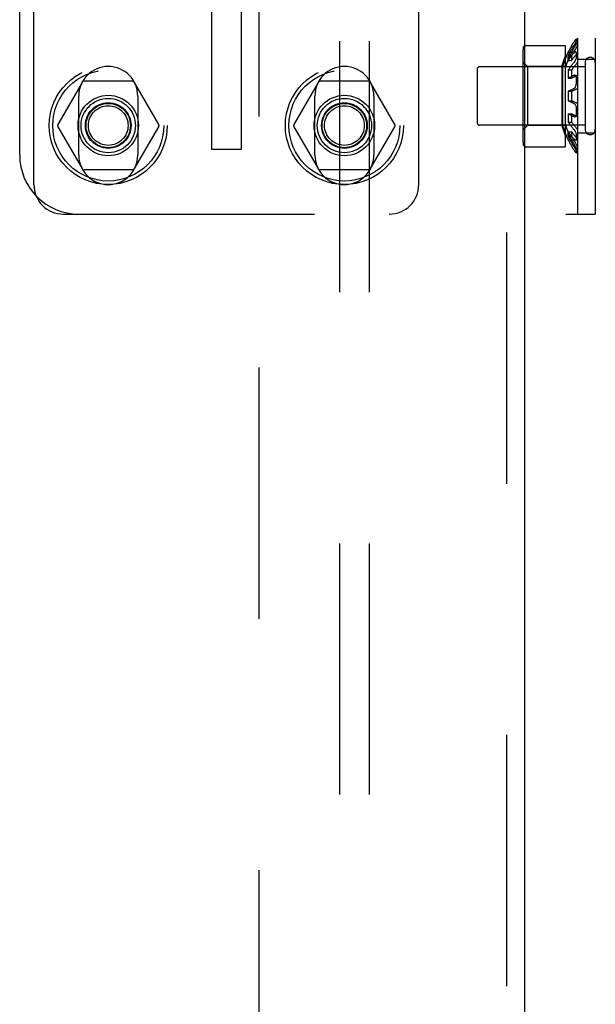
# Model space of a CAD drawing. Header units: inches. Extents: x 0 to 193, y 0 to 125.
# Tile 35 of 99: x 88.71 to 91.15, y 57.13 to 61.3. Entities that reach past the tile are written whole.
import ezdxf

# ---------------------------------------------------------------- set-up
doc = ezdxf.new("R2010")
doc.units = ezdxf.units.IN
doc.header["$LTSCALE"] = 10.63801
doc.header["$MEASUREMENT"] = 0
doc.linetypes.add('HIDDEN', pattern=[0.2, 0.1, -0.1])
for name, color, linetype in [('DEFAULT_2', 8, 'HIDDEN'), ('EXD_ENCLOSURE_DOOR_ASSEMBLY', 7, 'CONTINUOUS'), ('EXD_ENCLOSURE_SUBPANEL', 7, 'CONTINUOUS')]:
    doc.layers.add(name, color=color, linetype=linetype)

msp = doc.modelspace()

# ---------------------------------------------------------------- linework, layer by layer
at = {"layer": 'DEFAULT_2', "color": 8, "linetype": 'HIDDEN'}
for p, q in [((89.7218, 78.9778), (89.7218, 46.9818)), ((89.5218, 66.0038), (89.5218, 60.7538)), ((89.6468, 66.0038), (89.6468, 60.7538)), ((91.0718, 65.4798), (91.0718, 60.4798)), ((91.1468, 65.4798), (91.1468, 60.4798)), ((88.7093, 60.7298), (88.7093, 65.2298)), ((88.7693, 60.6048), (88.7693, 61.4536)), ((90.3993, 60.6048), (90.3993, 61.4536)), ((91.0718, 61.2164), (91.0659, 61.2203)), ((91.0661, 61.2198), (91.0661, 61.2147)), ((90.8517, 61.1943), (91.0199, 61.1943)), ((91.0199, 61.1943), (91.0199, 60.7653)), ((91.0454, 61.1757), (91.0434, 61.1722)), ((91.0454, 61.1757), (91.0474, 61.1792)), ((91.0494, 61.1827), (91.0474, 61.1792)), ((91.0494, 61.1827), (91.0515, 61.1861)), ((91.0558, 61.208), (91.0537, 61.2046)), ((90.8399, 61.1627), (90.8399, 60.7969)), ((91.0051, 61.1048), (91.0199, 61.1466)), ((91.0316, 61.1658), (91.0466, 61.1658)), ((91.0321, 61.1509), (91.0466, 61.1509)), ((91.0515, 61.1569), (91.0537, 61.1594)), ((91.0558, 61.1619), (91.0537, 61.1594)), ((91.0718, 61.1623), (91.0639, 61.1662)), ((91.0645, 61.1658), (91.0639, 61.1662)), ((91.0666, 61.1567), (91.0644, 61.1542)), ((91.0661, 61.1605), (91.0661, 61.1467)), ((91.0718, 61.1361), (91.1468, 61.1361)), ((90.6468, 61.0938), (90.6468, 60.8658)), ((91.1038, 61.1038), (90.6568, 61.1038)), ((90.8599, 61.1048), (90.8399, 61.1248)), ((91.0051, 61.1048), (90.8599, 61.1048)), ((90.8599, 61.1048), (90.8599, 60.8548)), ((91.0051, 61.1048), (91.0051, 60.8548)), ((91.0199, 61.1048), (91.0082, 61.1048)), ((91.0082, 61.1048), (91.0082, 60.8548)), ((91.0321, 61.1309), (91.0466, 61.1309)), ((91.0321, 61.0901), (91.0466, 61.0901)), ((91.0395, 61.1005), (91.0414, 61.1031)), ((91.1038, 61.1218), (91.1038, 60.8378)), ((91.0339, 61.0565), (91.0321, 61.0555)), ((91.0321, 61.0555), (91.0466, 61.0555)), ((91.0699, 61.0655), (91.0592, 61.0675)), ((91.0666, 61.0651), (91.0644, 61.0642)), ((91.0661, 61.0529), (91.0661, 61.034)), ((88.9732, 61.0373), (88.8707, 60.8598)), ((89.1868, 61.0423), (88.9818, 61.0423)), ((89.2979, 60.8598), (89.1955, 61.0373)), ((89.9732, 61.0373), (89.8707, 60.8598)), ((90.1868, 61.0423), (89.9818, 61.0423)), ((90.2979, 60.8598), (90.1955, 61.0373)), ((88.9593, 60.7298), (88.9593, 60.9798)), ((89.2093, 60.9798), (89.2093, 60.7298)), ((89.9593, 60.7298), (89.9593, 60.9798)), ((90.2093, 60.9798), (90.2093, 60.7298)), ((91.0339, 61.0007), (91.0321, 60.9998)), ((91.0321, 60.9998), (91.0466, 60.9998)), ((91.0321, 60.9598), (91.0466, 60.9598)), ((91.0339, 60.9589), (91.0321, 60.9598)), ((91.0339, 60.9589), (91.0357, 60.9579)), ((91.0661, 60.9256), (91.0661, 60.9067)), ((91.0321, 60.9041), (91.0466, 60.9041)), ((91.0592, 60.8921), (91.0699, 60.8941)), ((91.071, 60.8944), (91.0718, 60.8948)), ((88.8707, 60.8498), (88.9732, 60.6723)), ((89.1955, 60.6723), (89.2979, 60.8498)), ((89.8707, 60.8498), (89.9732, 60.6723)), ((90.1955, 60.6723), (90.2979, 60.8498)), ((91.1038, 60.8558), (90.6568, 60.8558)), ((90.8599, 60.8548), (90.8399, 60.8348)), ((91.0051, 60.8548), (90.8599, 60.8548)), ((91.0051, 60.8548), (91.0199, 60.813)), ((91.0199, 60.8548), (91.0082, 60.8548)), ((91.0321, 60.8695), (91.0466, 60.8695)), ((91.0321, 60.8287), (91.0466, 60.8287)), ((91.0321, 60.8087), (91.0466, 60.8087)), ((91.0661, 60.8129), (91.0661, 60.7991)), ((91.0718, 60.8236), (91.1468, 60.8236)), ((90.8517, 60.7653), (91.0199, 60.7653)), ((91.0316, 60.7938), (91.0466, 60.7938)), ((91.0639, 60.7934), (91.0718, 60.7973)), ((89.6468, 60.7538), (89.5218, 60.7538)), ((91.0659, 60.7393), (91.0718, 60.7432)), ((91.0661, 60.7449), (91.0661, 60.7398)), ((89.1868, 60.6673), (88.9818, 60.6673)), ((90.1868, 60.6673), (89.9818, 60.6673)), ((88.8943, 60.4798), (91.1468, 60.4798))]:
    msp.add_line(p, q, dxfattribs=at)
for points in [[(91.0659, 61.2203), (91.0658, 61.2203), (91.0655, 61.2203), (91.0651, 61.22), (91.0645, 61.2196), (91.0638, 61.2189), (91.0631, 61.2181), (91.0622, 61.2171), (91.0613, 61.2159), (91.0603, 61.2145), (91.0592, 61.213), (91.0581, 61.2114), (91.057, 61.2098), (91.0558, 61.208)], [(91.0659, 61.2203), (91.066, 61.2201), (91.0661, 61.2198)], [(91.0474, 61.1942), (91.0454, 61.1908), (91.0434, 61.1872), (91.0414, 61.1837), (91.0395, 61.1802), (91.0376, 61.1766), (91.0357, 61.173), (91.0339, 61.1694), (91.0321, 61.1658)], [(91.0675, 61.1873), (91.0644, 61.1824), (91.0623, 61.179), (91.0602, 61.1756), (91.0582, 61.1721), (91.0561, 61.1686), (91.0542, 61.1651), (91.0522, 61.1616), (91.0503, 61.158), (91.0484, 61.1545), (91.0466, 61.1509)], [(91.0542, 61.1801), (91.0522, 61.1765), (91.0503, 61.173), (91.0484, 61.1694), (91.0466, 61.1658)], [(91.0474, 61.1942), (91.0494, 61.1977), (91.0515, 61.2012), (91.0537, 61.2046)], [(91.057, 61.1947), (91.0537, 61.1896), (91.0515, 61.1861)], [(91.0542, 61.1801), (91.0561, 61.1836), (91.0582, 61.1871)], [(91.0661, 61.2147), (91.066, 61.214), (91.0658, 61.213), (91.0655, 61.2119), (91.0651, 61.2106), (91.0645, 61.2091), (91.0638, 61.2075), (91.0631, 61.2059), (91.0622, 61.2041), (91.0613, 61.2023), (91.0603, 61.2004), (91.0592, 61.1985), (91.0581, 61.1966), (91.057, 61.1947)], [(91.0666, 61.2009), (91.0644, 61.1975), (91.0623, 61.194), (91.0602, 61.1906), (91.0582, 61.1871)], [(91.0718, 61.2085), (91.071, 61.2074), (91.0702, 61.2062), (91.0693, 61.2049), (91.0684, 61.2036), (91.0675, 61.2023), (91.0666, 61.2009)], [(91.0718, 61.1948), (91.071, 61.1933), (91.0702, 61.1918), (91.0693, 61.1902), (91.0684, 61.1887), (91.0675, 61.1873)], [(91.0321, 61.1509), (91.0319, 61.148), (91.0317, 61.1449), (91.0316, 61.1416), (91.0317, 61.1382), (91.0318, 61.1346), (91.0321, 61.1309)], [(91.0321, 61.1309), (91.0318, 61.1346), (91.0317, 61.1382), (91.0316, 61.1416), (91.0317, 61.1449), (91.0319, 61.148)], [(91.0395, 61.1652), (91.0376, 61.1616), (91.0357, 61.1581), (91.0339, 61.1545), (91.0321, 61.1509)], [(91.0414, 61.1441), (91.0395, 61.1414), (91.0376, 61.1388), (91.0357, 61.1362), (91.0339, 61.1335), (91.0321, 61.1309)], [(91.0395, 61.1652), (91.0414, 61.1687), (91.0434, 61.1722)], [(91.0414, 61.1441), (91.0434, 61.1467), (91.0454, 61.1492), (91.0474, 61.1518)], [(91.0466, 61.1509), (91.0463, 61.148), (91.0461, 61.1449), (91.0461, 61.1416), (91.0461, 61.1382), (91.0463, 61.1346), (91.0466, 61.1309)], [(91.0582, 61.1465), (91.0561, 61.144), (91.0542, 61.1414), (91.0522, 61.1388), (91.0503, 61.1362), (91.0484, 61.1335), (91.0466, 61.1309)], [(91.0515, 61.1569), (91.0494, 61.1544), (91.0474, 61.1518)], [(91.0639, 61.1662), (91.0638, 61.1662), (91.0631, 61.1665), (91.0622, 61.1664), (91.0613, 61.1662), (91.0603, 61.1658), (91.0592, 61.1651), (91.0581, 61.1642), (91.057, 61.1632), (91.0558, 61.1619)], [(91.0661, 61.1467), (91.066, 61.145), (91.0658, 61.1432), (91.0655, 61.1413), (91.0651, 61.1393), (91.0645, 61.1372), (91.0638, 61.1351), (91.0631, 61.1331), (91.0622, 61.1311), (91.0613, 61.1291), (91.0603, 61.1272), (91.0592, 61.1253), (91.0581, 61.1236), (91.057, 61.1221), (91.0558, 61.1208)], [(91.0582, 61.1465), (91.0602, 61.1491), (91.0623, 61.1516), (91.0644, 61.1542)], [(91.0645, 61.1658), (91.0651, 61.1651), (91.0655, 61.1643), (91.0658, 61.1632), (91.066, 61.1619), (91.0661, 61.1605)], [(91.0718, 61.1609), (91.071, 61.1605), (91.0702, 61.16), (91.0693, 61.1593), (91.0684, 61.1586), (91.0675, 61.1577), (91.0666, 61.1567)], [(91.0321, 61.0901), (91.0318, 61.0815), (91.0316, 61.0728), (91.0318, 61.0641), (91.0321, 61.0555)], [(91.0395, 61.1005), (91.0376, 61.098), (91.0357, 61.0954), (91.0339, 61.0927), (91.0321, 61.0901)], [(91.0454, 61.1082), (91.0434, 61.1057), (91.0414, 61.1031)], [(91.0454, 61.1082), (91.0474, 61.1108), (91.0494, 61.1133)], [(91.0466, 61.0901), (91.0462, 61.0815), (91.0461, 61.0728), (91.0462, 61.0641), (91.0466, 61.0555)], [(91.0561, 61.103), (91.0542, 61.1005), (91.0522, 61.0979), (91.0503, 61.0953), (91.0484, 61.0927), (91.0466, 61.0901)], [(91.0558, 61.1208), (91.0537, 61.1183), (91.0515, 61.1158), (91.0494, 61.1133)], [(91.0561, 61.103), (91.0582, 61.1056), (91.0602, 61.1081)], [(91.0666, 61.1156), (91.0644, 61.1131), (91.0623, 61.1106), (91.0602, 61.1081)], [(91.0718, 61.1235), (91.071, 61.122), (91.0702, 61.1205), (91.0693, 61.1191), (91.0684, 61.1178), (91.0675, 61.1167), (91.0666, 61.1156)], [(91.0339, 61.0565), (91.0357, 61.0575), (91.0376, 61.0584), (91.0395, 61.0594), (91.0414, 61.0604), (91.0434, 61.0614), (91.0454, 61.0623), (91.0474, 61.0633), (91.0494, 61.0642), (91.0515, 61.0652)], [(91.0466, 61.0555), (91.0484, 61.0565), (91.0503, 61.0574), (91.0522, 61.0584), (91.0542, 61.0594), (91.0561, 61.0604), (91.0582, 61.0613), (91.0602, 61.0623), (91.0623, 61.0632), (91.0644, 61.0642)], [(91.0558, 61.0671), (91.0537, 61.0661), (91.0515, 61.0652)], [(91.0592, 61.0675), (91.0581, 61.0676), (91.057, 61.0674), (91.0558, 61.0671)], [(91.0622, 61.0658), (91.0613, 61.0666), (91.0603, 61.0672), (91.0592, 61.0675)], [(91.0622, 61.0658), (91.0631, 61.0648), (91.0638, 61.0636), (91.0645, 61.0622), (91.0651, 61.0606), (91.0655, 61.0588), (91.0658, 61.0569), (91.066, 61.0549), (91.0661, 61.0529)], [(91.0699, 61.0655), (91.0693, 61.0656), (91.0684, 61.0656), (91.0675, 61.0654), (91.0666, 61.0651)], [(91.0718, 61.0648), (91.071, 61.0652), (91.0702, 61.0655), (91.0699, 61.0655)], [(91.0339, 61.0007), (91.0357, 61.0017), (91.0376, 61.0026), (91.0395, 61.0035), (91.0414, 61.0045), (91.0434, 61.0054), (91.0454, 61.0063), (91.0474, 61.0072), (91.0494, 61.0081), (91.0515, 61.009)], [(91.0466, 60.9998), (91.0484, 61.0007), (91.0503, 61.0017), (91.0522, 61.0026), (91.0542, 61.0035), (91.0561, 61.0044), (91.0582, 61.0054), (91.0602, 61.0063), (91.0623, 61.0072)], [(91.0558, 61.0108), (91.0537, 61.0099), (91.0515, 61.009)], [(91.0631, 61.0192), (91.0622, 61.0175), (91.0613, 61.0159), (91.0603, 61.0144), (91.0592, 61.0132), (91.0581, 61.0122), (91.057, 61.0114), (91.0558, 61.0108)], [(91.0666, 61.009), (91.0644, 61.0081), (91.0623, 61.0072)], [(91.0631, 61.0192), (91.0638, 61.0211), (91.0645, 61.0231), (91.0651, 61.0252), (91.0655, 61.0274), (91.0658, 61.0296)], [(91.0661, 61.034), (91.066, 61.0318), (91.0658, 61.0296)], [(91.0666, 61.009), (91.0675, 61.0094), (91.0684, 61.01), (91.0693, 61.0107), (91.0702, 61.0116), (91.071, 61.0126), (91.0718, 61.0137)], [(91.0558, 60.9488), (91.0537, 60.9497), (91.0515, 60.9506), (91.0494, 60.9515), (91.0474, 60.9524), (91.0454, 60.9533), (91.0434, 60.9542), (91.0414, 60.9551), (91.0395, 60.9561), (91.0376, 60.957), (91.0357, 60.9579)], [(91.0666, 60.9506), (91.0644, 60.9515), (91.0623, 60.9524), (91.0602, 60.9533), (91.0582, 60.9543), (91.0561, 60.9552), (91.0542, 60.9561), (91.0522, 60.957), (91.0503, 60.9579), (91.0484, 60.9589), (91.0466, 60.9598)], [(91.0558, 60.9488), (91.057, 60.9482), (91.0581, 60.9474), (91.0592, 60.9464), (91.0603, 60.9452), (91.0613, 60.9437), (91.0622, 60.9421), (91.0631, 60.9404), (91.0638, 60.9385), (91.0645, 60.9365), (91.0651, 60.9344), (91.0655, 60.9322), (91.0658, 60.93), (91.066, 60.9278), (91.0661, 60.9256)], [(91.0702, 60.948), (91.0693, 60.9489), (91.0684, 60.9496), (91.0675, 60.9502), (91.0666, 60.9506)], [(91.0702, 60.948), (91.071, 60.947), (91.0718, 60.9459)], [(91.0321, 60.9041), (91.0318, 60.8955), (91.0316, 60.8868), (91.0318, 60.8781), (91.0321, 60.8695)], [(91.0558, 60.8926), (91.0537, 60.8935), (91.0515, 60.8944), (91.0494, 60.8954), (91.0474, 60.8963), (91.0454, 60.8973), (91.0434, 60.8982), (91.0414, 60.8992), (91.0395, 60.9002), (91.0376, 60.9012), (91.0357, 60.9021), (91.0339, 60.9031), (91.0321, 60.9041)], [(91.0466, 60.9041), (91.0462, 60.8955), (91.0461, 60.8868), (91.0462, 60.8781), (91.0466, 60.8695)], [(91.0666, 60.8945), (91.0644, 60.8954), (91.0623, 60.8964), (91.0602, 60.8973), (91.0582, 60.8983), (91.0561, 60.8992), (91.0542, 60.9002), (91.0522, 60.9012), (91.0503, 60.9022), (91.0484, 60.9031), (91.0466, 60.9041)], [(91.0592, 60.8921), (91.0581, 60.892), (91.057, 60.8922), (91.0558, 60.8926)], [(91.0661, 60.9067), (91.066, 60.9047), (91.0658, 60.9027), (91.0655, 60.9008), (91.0651, 60.899), (91.0645, 60.8974), (91.0638, 60.896), (91.0631, 60.8948), (91.0622, 60.8938), (91.0613, 60.893), (91.0603, 60.8924), (91.0592, 60.8921)], [(91.0699, 60.8941), (91.0693, 60.894), (91.0684, 60.894), (91.0675, 60.8942), (91.0666, 60.8945)], [(91.071, 60.8944), (91.0702, 60.8941), (91.0699, 60.8941)], [(91.0321, 60.8695), (91.0339, 60.8669), (91.0357, 60.8642), (91.0376, 60.8616), (91.0395, 60.8591), (91.0414, 60.8565), (91.0434, 60.8539), (91.0454, 60.8514), (91.0474, 60.8488), (91.0494, 60.8463), (91.0515, 60.8438), (91.0537, 60.8413), (91.0558, 60.8388)], [(91.0466, 60.8695), (91.0484, 60.8669), (91.0503, 60.8643), (91.0522, 60.8617), (91.0542, 60.8591), (91.0561, 60.8566), (91.0582, 60.854), (91.0602, 60.8515), (91.0623, 60.849), (91.0644, 60.8465), (91.0666, 60.844)], [(91.0666, 60.844), (91.0675, 60.8429), (91.0684, 60.8418), (91.0693, 60.8405), (91.0702, 60.8391), (91.071, 60.8376), (91.0718, 60.8361)], [(91.0319, 60.8117), (91.0317, 60.8147), (91.0316, 60.818), (91.0317, 60.8214), (91.0318, 60.825), (91.0321, 60.8287)], [(91.0321, 60.8287), (91.0318, 60.825), (91.0317, 60.8214), (91.0316, 60.818), (91.0317, 60.8147), (91.0319, 60.8117), (91.0321, 60.8087)], [(91.0321, 60.8287), (91.0339, 60.8261), (91.0357, 60.8234), (91.0376, 60.8208), (91.0395, 60.8182), (91.0414, 60.8155), (91.0434, 60.813), (91.0454, 60.8104), (91.0474, 60.8078), (91.0494, 60.8052), (91.0515, 60.8027), (91.0537, 60.8002), (91.0558, 60.7977)], [(91.0321, 60.8087), (91.0339, 60.8051), (91.0357, 60.8015), (91.0376, 60.798), (91.0395, 60.7944), (91.0414, 60.7909), (91.0434, 60.7874), (91.0454, 60.7839), (91.0474, 60.7804), (91.0494, 60.7769), (91.0515, 60.7735), (91.0537, 60.7701)], [(91.0466, 60.8287), (91.0463, 60.825), (91.0461, 60.8214), (91.0461, 60.818), (91.0461, 60.8147), (91.0463, 60.8116), (91.0466, 60.8087)], [(91.0466, 60.8287), (91.0484, 60.8261), (91.0503, 60.8234), (91.0522, 60.8208), (91.0542, 60.8182), (91.0561, 60.8156), (91.0582, 60.8131), (91.0602, 60.8105), (91.0623, 60.808), (91.0644, 60.8054), (91.0666, 60.8029)], [(91.0466, 60.8087), (91.0484, 60.8051), (91.0503, 60.8016), (91.0522, 60.798), (91.0542, 60.7945), (91.0561, 60.791), (91.0582, 60.7875), (91.0602, 60.784), (91.0623, 60.7806), (91.0644, 60.7772)], [(91.0558, 60.8388), (91.057, 60.8375), (91.0581, 60.836), (91.0592, 60.8343), (91.0603, 60.8324), (91.0613, 60.8305), (91.0622, 60.8285), (91.0631, 60.8265), (91.0638, 60.8245), (91.0645, 60.8224), (91.0651, 60.8203), (91.0655, 60.8183), (91.0658, 60.8164), (91.066, 60.8146), (91.0661, 60.8129)], [(91.0661, 60.7991), (91.066, 60.7977), (91.0658, 60.7964), (91.0655, 60.7953), (91.0651, 60.7945), (91.0645, 60.7938), (91.0639, 60.7934)], [(91.0718, 60.7987), (91.071, 60.7991), (91.0702, 60.7996), (91.0693, 60.8003), (91.0684, 60.8011), (91.0675, 60.8019), (91.0666, 60.8029)], [(91.0321, 60.7938), (91.0339, 60.7902), (91.0357, 60.7866), (91.0376, 60.783), (91.0395, 60.7794), (91.0414, 60.7759), (91.0434, 60.7724), (91.0454, 60.7689), (91.0474, 60.7654), (91.0494, 60.7619), (91.0515, 60.7584), (91.0537, 60.755), (91.0558, 60.7516)], [(91.0466, 60.7938), (91.0484, 60.7902), (91.0503, 60.7866), (91.0522, 60.7831), (91.0542, 60.7795), (91.0561, 60.776), (91.0582, 60.7725), (91.0602, 60.769), (91.0623, 60.7656), (91.0644, 60.7621), (91.0666, 60.7587)], [(91.0537, 60.7701), (91.057, 60.7649), (91.0581, 60.763), (91.0592, 60.7611), (91.0603, 60.7592), (91.0613, 60.7573), (91.0622, 60.7555), (91.0631, 60.7537), (91.0638, 60.7521), (91.0645, 60.7505), (91.0651, 60.749), (91.0655, 60.7477), (91.0658, 60.7466), (91.066, 60.7456), (91.0661, 60.7449)], [(91.0639, 60.7934), (91.0638, 60.7934), (91.0631, 60.7931), (91.0622, 60.7932), (91.0613, 60.7934), (91.0603, 60.7938), (91.0592, 60.7945), (91.0581, 60.7954), (91.057, 60.7964), (91.0558, 60.7977)], [(91.0644, 60.7772), (91.0675, 60.7723), (91.0684, 60.7709), (91.0693, 60.7694), (91.0702, 60.7679), (91.071, 60.7663), (91.0718, 60.7648)], [(91.0666, 60.7587), (91.0675, 60.7573), (91.0684, 60.756), (91.0693, 60.7547), (91.0702, 60.7534), (91.071, 60.7522), (91.0718, 60.7511)], [(91.0558, 60.7516), (91.057, 60.7498), (91.0581, 60.7482), (91.0592, 60.7466), (91.0603, 60.7451), (91.0613, 60.7437), (91.0622, 60.7425), (91.0631, 60.7415)], [(91.0659, 60.7393), (91.0658, 60.7393), (91.0655, 60.7393), (91.0651, 60.7396), (91.0645, 60.74), (91.0638, 60.7407), (91.0631, 60.7415)], [(91.0661, 60.7398), (91.066, 60.7395), (91.0659, 60.7393)]]:
    msp.add_lwpolyline(points, dxfattribs=at)
for centre, radius in [((89.0843, 60.8548), 0.25), ((90.0843, 60.8548), 0.25), ((89.0843, 60.8548), 0.235), ((90.0843, 60.8548), 0.235), ((89.0843, 60.8548), 0.128), ((89.0843, 60.8548), 0.115), ((90.0843, 60.8548), 0.128), ((90.0843, 60.8548), 0.115), ((89.0843, 60.8548), 0.0966), ((89.0843, 60.8548), 0.095), ((89.0843, 60.8548), 0.094), ((89.0843, 60.8548), 0.084), ((90.0843, 60.8548), 0.0966), ((90.0843, 60.8548), 0.095), ((90.0843, 60.8548), 0.094), ((90.0843, 60.8548), 0.084)]:
    msp.add_circle(centre, radius, dxfattribs=at)
for centre, radius, start, end in [((90.9811, 61.1627), 0.1412, 170.5137, 180), ((90.8517, 61.1843), 0.01, 90, 170.5138), ((91.4249, 60.9798), 0.435, 154.6855, 163.3003), ((91.4249, 60.9798), 0.422, 153.8477, 163.6817), ((91.1253, 61.1218), 0.0215, 0, 180), ((89.0843, 60.9798), 0.125, 0, 180), ((90.0843, 60.9798), 0.125, 0, 180), ((90.6568, 61.0938), 0.01, 90, 180), ((88.9818, 61.0323), 0.01, 90.0034, 149.9992), ((89.1868, 61.0323), 0.01, 30.0031, 89.9988), ((89.9818, 61.0323), 0.01, 90.0034, 149.9992), ((90.1868, 61.0323), 0.01, 30.0031, 89.9988), ((91.4249, 60.9798), 0.3932, 177.0846, 182.9154), ((91.4249, 60.9798), 0.3788, 176.9735, 183.0265), ((88.8794, 60.8548), 0.01, 150.0037, 209.9986), ((89.2893, 60.8548), 0.01, 330.0037, 29.9986), ((89.8794, 60.8548), 0.01, 150.0037, 209.9986), ((90.2893, 60.8548), 0.01, 330.0037, 29.9986), ((90.6568, 60.8658), 0.01, 180, 270), ((91.4249, 60.9798), 0.435, 196.6997, 205.3145), ((91.4249, 60.9798), 0.422, 196.3183, 206.1523), ((91.1253, 60.8378), 0.0215, 180, 360), ((90.9811, 60.7969), 0.1412, 180, 189.4863), ((90.8517, 60.7753), 0.01, 189.4862, 270), ((88.9593, 60.7298), 0.25, 180, 270), ((89.0843, 60.7298), 0.125, 180, 360), ((90.0843, 60.7298), 0.125, 180, 360), ((88.9818, 60.6773), 0.01, 210.0031, 269.9988), ((89.1868, 60.6773), 0.01, 270.0034, 329.9992), ((89.9818, 60.6773), 0.01, 210.0031, 269.9988), ((90.1868, 60.6773), 0.01, 270.0034, 329.9992), ((88.8943, 60.6048), 0.125, 180, 270), ((90.2743, 60.6048), 0.125, 270, 360)]:
    msp.add_arc(centre, radius, start, end, dxfattribs=at)
at = {"layer": 'EXD_ENCLOSURE_DOOR_ASSEMBLY', "color": 8, "linetype": 'HIDDEN'}
msp.add_line((90.7718, 50.8273), (90.7718, 75.1373), dxfattribs=at)
at = {"layer": 'EXD_ENCLOSURE_DOOR_ASSEMBLY', "color": 3, "linetype": 'Continuous'}
msp.add_line((90.8468, 74.9823), (90.8468, 50.9823), dxfattribs=at)
at = {"layer": 'EXD_ENCLOSURE_SUBPANEL', "color": 8, "linetype": 'HIDDEN'}
for p, q in [((90.0656, 49.5108), (90.0656, 76.4488)), ((90.1906, 49.5108), (90.1906, 76.4488))]:
    msp.add_line(p, q, dxfattribs=at)

doc.saveas('drawing.dxf')
